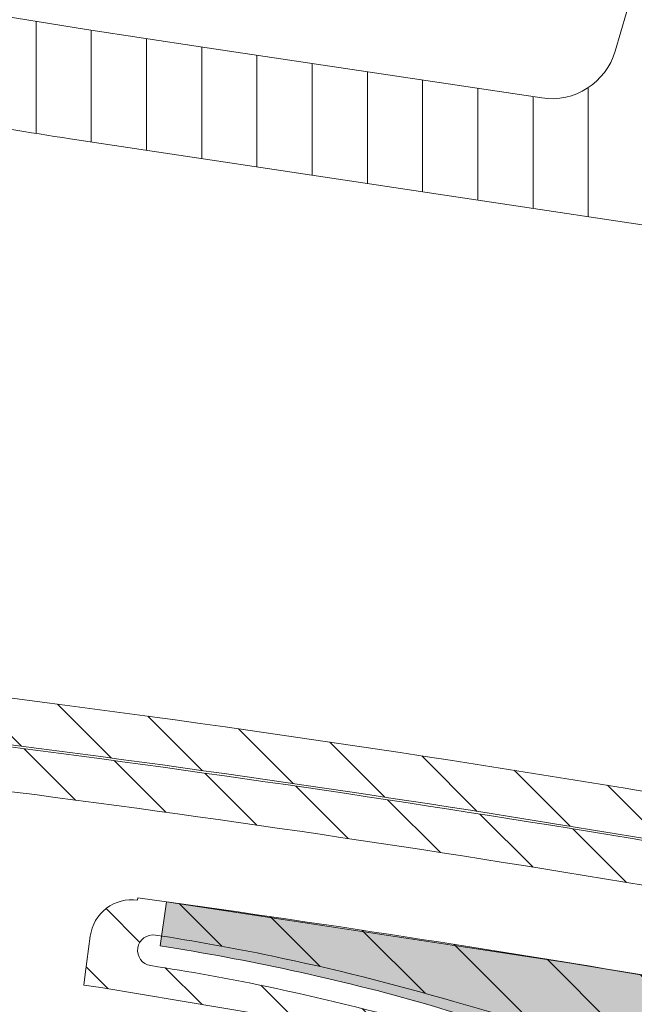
# Model space of a CAD drawing. Header units: metres. Extents: x 167411 to 168816, y 461777 to 462985.
# Tile 239 of 256: x 167572 to 167600, y 462795 to 462840. Entities that reach past the tile are written whole.
import ezdxf

# ---------------------------------------------------------------- set-up
doc = ezdxf.new("R2010")
doc.units = ezdxf.units.M
doc.header["$LTSCALE"] = 0.5
for name, color, linetype, lineweight, true_color in [('Noord-N-WE-GW-AANVULLEN-menggranulaat uitvullen', 7, 'Continuous', 18, 0xff7f01), ('Noord-N-WE-GW-AANVULLEN-teelgrond 1e grootte boom', 7, 'Continuous', 18, 0x0001ff), ('Noord-N-WE-GW-AANVULLEN-vrijgekomen grond (uitvullen)', 7, 'Continuous', 18, 0x0100ff), ('Noord-N-WE-GW-AANVULLEN-zand uitvullen', 7, 'Continuous', 18, 0x3fff01)]:
    doc.layers.add(name, color=color, linetype=linetype, lineweight=lineweight, true_color=true_color)
pattern_1 = [(135, (0, 0), (-1.767766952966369, -1.767766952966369), [])]

msp = doc.modelspace()

# ---------------------------------------------------------------- hatches: boundary and pattern name
at = {"layer": 'Noord-N-WE-GW-AANVULLEN-menggranulaat uitvullen', "transparency": 33554687}
h = msp.add_hatch(dxfattribs=at)
h.set_pattern_fill('ANSI31', color=256, scale=20, angle=45)
h.set_pattern_definition([(90, (0, 0), (-2.5, 0), [])])
edge = h.paths.add_edge_path()
edge.add_arc((167788.3764544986, 462777.4911863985), 243.3798509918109, 164.265701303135, 165.4428453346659)
edge.add_arc((167604.1385793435, 463034.4262976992), 202.3799999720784, 255.3078100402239, 259.8403895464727)
edge.add_arc((167604.1385792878, 463034.4262973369), 202.3799996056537, 259.8403895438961, 261.4477668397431)
edge.add_line((167574.0424518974, 462834.2966209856), (167604.5537398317, 462829.7082379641))
edge.add_line((167604.5537398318, 462829.7082379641), (167606.5286036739, 462836.4537424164))
edge.add_arc((167607.4901954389, 462836.1711693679), 1.002250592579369, 81.56008324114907, 163.6240642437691, ccw=False)
edge.add_line((167607.6372979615, 462837.1625659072), (167607.8060403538, 462837.1371898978))
edge.add_line((167607.8060403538, 462837.1371898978), (167608.2306263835, 462837.0733393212))
edge.add_line((167608.2306263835, 462837.0733393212), (167640.863689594, 462832.1658770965))
edge.add_line((167640.863689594, 462832.1658770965), (167642.2814198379, 462831.9526743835))
edge.add_arc((167634.8458710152, 462782.5086392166), 49.99999999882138, 73.73638063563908, 81.4477668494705, ccw=False)
edge.add_line((167648.8487316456, 462830.5078047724), (167649.3615665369, 462830.3577237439))
edge.add_line((167649.3615665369, 462830.3577237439), (167657.0414330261, 462828.1172660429))
edge.add_line((167657.0414330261, 462828.1172660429), (167661.1213620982, 462826.9270228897))
edge.add_line((167661.1213620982, 462826.9270228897), (167676.0011034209, 462822.5861360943))
edge.add_line((167676.0011034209, 462822.5861360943), (167676.4810950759, 462822.4461074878))
edge.add_arc((167676.2010378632, 462821.4861241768), 0.9999999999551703, -8.519625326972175, 73.73638063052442, ccw=False)
edge.add_line((167677.1900030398, 462821.3379760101), (167676.1552190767, 462814.3847839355))
edge.add_line((167676.1552190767, 462814.3847839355), (167707.5155165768, 462805.2360024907))
edge.add_line((167707.5155165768, 462805.2360024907), (167707.5547245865, 462805.3704001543))
edge.add_arc((167558.5703993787, 462857.108199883), 157.7121716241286, 340.8494151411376, 342.5652995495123)
edge.add_line((167709.0371229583, 462809.8546902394), (167709.0792153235, 462809.9882464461))
edge.add_line((167709.0792153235, 462809.9882464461), (167688.0925611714, 462816.1107110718))
edge.add_arc((167688.9327328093, 462818.9906610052), 3.00000000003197, 163.7363806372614, 253.7363806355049, ccw=False)
edge.add_line((167686.0527828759, 462819.830832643), (167687.713522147, 462825.5235336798))
edge.add_line((167687.713522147, 462825.5235336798), (167670.7495734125, 462830.472449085))
edge.add_line((167670.7495734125, 462830.472449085), (167651.0699155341, 462836.2136219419))
edge.add_arc((167634.7668964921, 462782.0909499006), 56.52479154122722, 73.23646585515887, 81.43156746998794)
edge.add_line((167643.1885567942, 462837.9848466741), (167641.7708265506, 462838.1980493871))
edge.add_line((167641.7708265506, 462838.1980493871), (167609.1377633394, 462843.1055116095))
edge.add_line((167609.1377633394, 462843.1055116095), (167600.5091517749, 462844.4031092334))
edge.add_line((167600.5091517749, 462844.4031092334), (167598.719490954, 462838.2684894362))
edge.add_arc((167595.8395410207, 462839.108661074), 2.999999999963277, 261.4477668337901, 343.73638063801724, ccw=False)
edge.add_line((167595.3934080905, 462836.142018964), (167579.949640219, 462838.4645011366))
edge.add_line((167579.949640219, 462838.4645011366), (167574.7860067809, 462839.2410245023))
edge.add_line((167574.786006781, 462839.2410245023), (167569.9308930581, 462840.0331430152))
edge.add_arc((167604.1385793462, 463034.4262977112), 197.3799999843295, 255.31929921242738, 260.0197456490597, ccw=False)
at = {"layer": 'Noord-N-WE-GW-AANVULLEN-teelgrond 1e grootte boom'}
h = msp.add_hatch(dxfattribs=at)
h.set_pattern_fill('ANSI33', color=256, scale=20)
h.set_pattern_definition([(45, (0, 0), (-3.535533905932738, 3.535533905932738), []), (45, (3.5355339, 0), (-3.535533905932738, 3.535533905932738), [2.5, -1.25])])
h.paths.add_polyline_path([(167851.496245, 462738.563006), (167851.496245, 462733.563006), (167857.496245, 462733.563006), (167857.496245, 462738.563006)])
h.paths.add_polyline_path([(167851.3662560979, 462731.3587327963), (167851.3662560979, 462726.3587327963), (167857.3662560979, 462726.3587327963), (167857.3662560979, 462731.3587327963)])
h.paths.add_polyline_path([(167853.7575194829, 462724.8166165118), (167854.1870491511, 462719.8351002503), (167860.1648686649, 462720.3505358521), (167859.7353389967, 462725.3320521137)])
edge = h.paths.add_edge_path()
edge.add_line((167819.752561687, 462698.5678700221), (167818.5773189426, 462699.0071671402))
edge.add_line((167818.5773189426, 462699.0071671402), (167819.6625522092, 462695.1794274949))
edge.add_line((167819.6625522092, 462695.1794274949), (167823.7469851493, 462693.8079464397))
edge.add_arc((167900.6604038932, 462925.3685777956), 243.9999999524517, 251.6259691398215, 258.5614237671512)
edge.add_arc((167946.0157406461, 463149.5269567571), 472.7008644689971, 258.5614237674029, 259.1146180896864)
edge.add_arc((167946.0157504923, 463149.526999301), 472.7009081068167, 259.1146178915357, 259.7296689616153)
edge.add_line((167861.7366223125, 462684.3999445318), (167862.3462604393, 462687.5686881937))
edge.add_arc((167897.0482822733, 462880.5361637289), 196.0629412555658, 258.8202020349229, 259.8052653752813, ccw=False)
edge.add_arc((167900.6604038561, 462925.3685776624), 240.799999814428, 250.3668830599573, 260.0454236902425, ccw=False)
edge = h.paths.add_edge_path()
edge.add_line((167578.4032729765, 462799.7303160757), (167596.6203670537, 462796.9720314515))
edge.add_line((167596.6203670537, 462796.9720314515), (167601.6020787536, 462796.1410789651))
edge.add_arc((167606.5339795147, 462827.100711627), 31.34999999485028, 260.94877682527, 275.6641324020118)
edge.add_line((167609.6281247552, 462795.9037764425), (167609.6238054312, 462793.4097978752))
edge.add_arc((167603.0385404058, 462821.3954510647), 28.74999999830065, 263.5356267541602, 283.2413064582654, ccw=False)
edge.add_arc((167609.42836148, 462855.0211414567), 62.93352959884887, 252.2468160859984, 261.20118637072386, ccw=False)
edge.add_arc((167562.3483782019, 462696.7118973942), 102.2499999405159, 74.17099039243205, 77.73495314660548)
edge.add_arc((167562.3483781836, 462696.7118973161), 102.250000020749, 77.73495314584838, 81.12712426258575)
edge.add_line((167578.1196902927, 462797.7382711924), (167578.4032729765, 462799.7303160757))
edge = h.paths.add_edge_path()
edge.add_arc((167472.8983696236, 462038.8933752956), 768.1212285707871, 83.66386098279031, 84.63420210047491, ccw=False)
edge.add_line((167557.6691693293, 462802.3225686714), (167557.5895591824, 462800.5467459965))
edge.add_arc((167555.5527658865, 462613.8437053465), 186.7141502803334, 89.37496984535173, 91.48672537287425)
edge.add_line((167550.7084035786, 462800.495000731), (167546.2931048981, 462800.5326116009))
edge.add_line((167546.2931048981, 462800.5326116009), (167544.6420942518, 462803.1182976))
edge.add_line((167544.6420942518, 462803.1182976), (167544.728463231, 462803.6486691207))
edge = h.paths.add_edge_path()
edge.add_line((167502.3501883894, 462807.3307395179), (167484.6232827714, 462807.8409732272))
edge.add_line((167484.6232827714, 462807.8409732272), (167479.5257499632, 462809.9299242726))
edge.add_line((167479.5257499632, 462809.9299242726), (167479.5256575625, 462809.9101138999))
edge.add_arc((167475.679294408, 461985.2643094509), 824.6547746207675, 89.73275947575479, 92.94858476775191)
edge.add_arc((167431.5555315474, 462841.903473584), 33.11999999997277, 262.34218993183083, 272.94858476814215, ccw=False)
edge.add_line((167427.142078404, 462809.0788512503), (167426.7420394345, 462806.1212264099))
edge.add_arc((167432.0353601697, 462845.4296723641), 39.66324706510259, 262.3306199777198, 270.6948268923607)
edge.add_arc((167473.7999534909, 462046.5827580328), 760.3082304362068, 90.64474842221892, 93.112606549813, ccw=False)
edge.add_line((167465.244398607, 462806.842850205), (167494.8134747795, 462803.0676205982))
edge.add_arc((167472.8515045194, 461852.3212443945), 951.0000000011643, 86.68204269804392, 88.67671915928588, ccw=False)
edge.add_line((167527.8924539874, 462801.7271080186), (167531.204409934, 462801.5236236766))
edge.add_line((167531.204409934, 462801.5236236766), (167531.5202549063, 462805.673126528))
edge.add_arc((167473.7849370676, 462047.1590229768), 760.7082306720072, 85.64724816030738, 87.84798802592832)
at = {"layer": 'Noord-N-WE-GW-AANVULLEN-vrijgekomen grond (uitvullen)'}
h = msp.add_hatch(dxfattribs=at)
h.set_pattern_fill('ANSI31', color=256, scale=20, angle=90)
h.set_pattern_definition(pattern_1)
edge = h.paths.add_edge_path(flags=16)
edge.add_arc((167555.8578657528, 462697.5613041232), 101.2999999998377, 84.63594685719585, 86.30505869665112)
edge.add_arc((167555.8578657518, 462697.5613041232), 101.2999999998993, 86.30505869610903, 91.47537528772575)
edge.add_arc((167550.7084035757, 462897.4950007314), 98.70000000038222, 269.9621612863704, 271.4753752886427, ccw=False)
edge.add_arc((167550.643683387, 462799.4950221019), 0.699999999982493, 89.96216128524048, 269.96216128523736, ccw=False)
edge.add_arc((167550.7084035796, 462897.4950007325), 97.30000000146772, 269.9621612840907, 271.4753752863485)
edge.add_arc((167555.8578657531, 462697.5613041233), 102.6999999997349, 86.30505869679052, 91.47537528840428, ccw=False)
edge.add_arc((167555.8578657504, 462697.5613041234), 102.6999999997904, 84.63594685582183, 86.3050586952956, ccw=False)
edge.add_arc((167565.39320195, 462799.1146268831), 0.6999999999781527, -95.36405314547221, 84.63594685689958, ccw=False)
edge = h.paths.add_edge_path()
edge.add_line((167544.7382962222, 462803.7107042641), (167544.6420778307, 462803.1183233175))
edge.add_line((167544.6420778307, 462803.1183233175), (167547.7254271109, 462798.2894186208))
edge.add_line((167547.7254271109, 462798.2894186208), (167547.6846437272, 462797.6906155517))
edge.add_line((167547.6846437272, 462797.6906155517), (167548.6845754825, 462797.6789328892))
edge.add_line((167548.6845754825, 462797.6789328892), (167548.6828230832, 462797.5289431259))
edge.add_arc((167550.9966856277, 462877.2748855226), 79.77950418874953, 268.3380048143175, 271.6422992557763)
edge.add_arc((167555.8416529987, 462696.7243782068), 100.8362380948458, 86.32651187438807, 91.4539221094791, ccw=False)
edge.add_arc((167555.1774485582, 462689.0445884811), 108.5429390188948, 83.20831176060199, 86.23635739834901, ccw=False)
edge.add_line((167568.0137278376, 462796.8258463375), (167568.5743920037, 462801.0313640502))
edge.add_arc((167473.7849372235, 462047.1590232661), 759.8082303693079, 82.83342443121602, 84.56627209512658)
edge.add_line((167545.7344817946, 462803.5529748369), (167544.7382962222, 462803.7107042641))
edge = h.paths.add_edge_path()
edge.add_arc((167473.7718887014, 462047.0598692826), 765.9582316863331, 83.22265291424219, 84.49066873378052, ccw=False)
edge.add_line((167564.163670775, 462807.6657714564), (167564.0453084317, 462806.6720202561))
edge.add_line((167564.0453084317, 462806.6720202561), (167552.118233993, 462807.9961957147))
edge.add_line((167552.118233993, 462807.9961957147), (167552.0472492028, 462807.3995465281))
edge.add_arc((167545.6598600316, 462749.7957937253), 57.95680354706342, 83.67260870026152, 84.64609156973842)
edge.add_arc((167551.8260680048, 462814.9613077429), 7.499999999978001, 232.3933387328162, 264.1962612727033, ccw=False)
edge.add_line((167547.2492884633, 462809.0196674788), (167547.309901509, 462809.4798148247))
edge = h.paths.add_edge_path()
edge.add_line((167548.4682626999, 462833.6771374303), (167549.4401838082, 462833.4417071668))
edge.add_arc((167788.3767725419, 462777.4911440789), 245.3999978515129, 166.8208006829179, 171.8754683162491)
edge.add_line((167545.4397958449, 462812.1723248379), (167544.8409860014, 462812.2302586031))
edge.add_arc((167551.826068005, 462814.961307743), 7.500000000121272, 170.9990045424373, 201.3546593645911, ccw=False)
edge.add_line((167544.4184258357, 462816.1346949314), (167544.9746322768, 462819.4912859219))
edge.add_line((167544.9746322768, 462819.4912859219), (167545.5659099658, 462819.3939359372))
edge.add_arc((167788.3767747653, 462777.4911433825), 246.4000001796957, 166.8190255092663, 170.2086903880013, ccw=False)
h.paths.add_polyline_path([(167544.8855018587, 462851.8759632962), (167544.591058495, 462850.9054775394), (167546.1294398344, 462850.4653088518), (167546.4065774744, 462851.3817277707)])
edge = h.paths.add_edge_path()
edge.add_line((167546.2383563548, 462856.1679744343), (167547.7598525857, 462855.6736022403))
edge.add_arc((167788.3767748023, 462777.4911438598), 253.0000001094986, 159.5872049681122, 161.9997240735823, ccw=False)
edge.add_line((167551.2641311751, 462865.7328249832), (167549.7660989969, 462866.298422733))
edge.add_arc((167789.6229001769, 462777.0932351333), 255.9078946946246, 159.5993194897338, 162.0012121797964)
edge = h.paths.add_edge_path()
edge.add_line((167700.5082931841, 462782.8840214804), (167701.73016363, 462782.5275787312))
edge.add_arc((167696.1888231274, 462787.5816410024), 7.500000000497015, 317.6331540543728, 335.0016289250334)
edge.add_line((167702.986221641, 462784.4121972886), (167704.8980666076, 462788.617671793))
edge.add_line((167704.8980666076, 462788.617671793), (167704.3487299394, 462788.859383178))
edge.add_arc((167550.1560863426, 462857.164731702), 168.644572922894, 336.1072763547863, 339.3275240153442)
edge.add_line((167707.9422637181, 462797.6289088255), (167707.025300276, 462797.9780464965))
edge.add_arc((167512.8835671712, 462872.846914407), 208.0777737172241, 334.38306750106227, 338.9113527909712, ccw=False)
h = msp.add_hatch(dxfattribs=at)
h.set_pattern_fill('ANSI31', color=256, scale=20, angle=90)
h.set_pattern_definition(pattern_1)
edge = h.paths.add_edge_path()
edge.add_line((167574.6589034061, 462795.9532907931), (167574.7249943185, 462796.4491447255))
edge.add_line((167574.7249943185, 462796.4491447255), (167574.9552142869, 462798.1763939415))
edge.add_arc((167576.8406184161, 462797.92509397), 1.902077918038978, 82.24389321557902, 172.4079616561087, ccw=False)
edge.add_line((167577.0973162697, 462799.809770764), (167577.1108118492, 462799.9088559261))
edge.add_arc((167473.7849372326, 462047.1590233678), 759.80823026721, 80.34060594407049, 82.18416331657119, ccw=False)
edge.add_arc((167606.5339795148, 462827.1007116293), 31.3499999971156, 260.3406059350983, 279.45479282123)
edge.add_line((167611.6838239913, 462796.1765850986), (167615.3592130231, 462796.7886535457))
edge.add_arc((167618.4228366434, 462778.3920041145), 18.6499999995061, 73.73703519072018, 99.45479292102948, ccw=False)
edge.add_line((167623.6456991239, 462796.2957525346), (167695.0216269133, 462775.4740426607))
edge.add_line((167695.0216269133, 462775.4740426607), (167695.0196249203, 462775.4669845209))
edge.add_line((167695.0196249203, 462775.4669845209), (167695.9816415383, 462775.1939936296))
edge.add_line((167695.9816415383, 462775.1939936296), (167695.8125527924, 462774.6183070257))
edge.add_line((167695.8125527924, 462774.6183070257), (167691.4955652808, 462767.8091802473))
edge.add_line((167691.4955652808, 462767.8091802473), (167691.2554977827, 462767.2592990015))
edge.add_line((167691.2554977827, 462767.2592990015), (167690.3399253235, 462767.661452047))
edge.add_line((167690.3399253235, 462767.661452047), (167690.2796023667, 462767.5241161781))
edge.add_line((167690.2796023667, 462767.5241161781), (167661.8946204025, 462777.1190189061))
edge.add_line((167661.8946204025, 462777.1190189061), (167633.9229678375, 462783.76112705))
edge.add_line((167633.9229678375, 462783.76112705), (167601.9419772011, 462789.9932048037))
edge.add_line((167601.9419772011, 462789.9932048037), (167590.6458171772, 462792.6246438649))
edge.add_line((167590.6458171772, 462792.6246438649), (167582.6120830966, 462794.6372886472))
edge.add_line((167582.6120830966, 462794.6372886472), (167575.4353953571, 462795.8518488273))
edge.add_line((167575.4353953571, 462795.8518488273), (167574.6589034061, 462795.9532907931))
edge = h.paths.add_edge_path(flags=16)
edge.add_line((167617.059902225, 462793.5027857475), (167624.5749775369, 462787.3643719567))
edge.add_line((167624.5749775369, 462787.3643719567), (167634.2628697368, 462785.3246060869))
edge.add_line((167634.2628697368, 462785.3246060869), (167662.293893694, 462778.6683996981))
edge.add_arc((167611.2368215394, 462580.5413309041), 204.6000000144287, 68.84619023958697, 75.54936296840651, ccw=False)
edge.add_line((167685.0714045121, 462771.3543660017), (167690.6419003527, 462770.963518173))
edge.add_arc((167690.2699023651, 462772.9226278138), 1.994114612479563, 280.7513944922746, 407.8130180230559)
edge.add_line((167691.6090545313, 462774.4001813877), (167677.4162676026, 462778.5968048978))
edge.add_line((167677.4162676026, 462778.5968048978), (167670.4642717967, 462780.768606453))
edge.add_line((167670.4642717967, 462780.768606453), (167622.3717369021, 462795.0068258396))
edge.add_arc((167617.8816875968, 462778.6434462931), 16.96822715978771, 74.65591613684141, 107.386262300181)
edge.add_arc((167603.0385404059, 462821.3954510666), 28.30000000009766, 256.6733052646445, 290.201938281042, ccw=False)
edge.add_arc((167618.9432561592, 462888.5373903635), 97.29999996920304, 253.5621939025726, 256.6733052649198, ccw=False)
edge.add_arc((167562.3483781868, 462696.7118973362), 102.7000000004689, 73.56219390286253, 78.30879099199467)
edge.add_arc((167562.3483781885, 462696.7118973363), 102.7000000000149, 78.30879099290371, 81.28951585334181)
edge.add_arc((167577.7954310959, 462797.5354489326), 0.6999999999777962, 81.28951585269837, 261.2895158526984)
edge.add_arc((167562.3483781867, 462696.7118973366), 101.3000000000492, 78.30879099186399, 81.28951585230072, ccw=False)
edge.add_arc((167562.3483781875, 462696.7118973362), 101.3000000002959, 73.5621939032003, 78.30879099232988, ccw=False)
edge.add_arc((167618.9432561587, 462888.5373903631), 98.69999996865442, 253.5621939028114, 256.6733052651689)
edge.add_arc((167603.038540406, 462821.3954510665), 29.70000000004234, 256.6733052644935, 290.2311302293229)
edge.add_arc((167615.1634266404, 462788.9282180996), 4.959310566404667, 67.28248539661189, 111.9575979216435, ccw=False)
edge.add_line((167617.0786530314, 462793.5027857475), (167617.059902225, 462793.5027857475))
at = {"layer": 'Noord-N-WE-GW-AANVULLEN-zand uitvullen'}
h = msp.add_hatch(dxfattribs=at)
h.set_pattern_fill('ANSI31', color=256, scale=20, angle=90)
h.set_pattern_definition(pattern_1)
edge = h.paths.add_edge_path()
edge.add_line((167586.5273502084, 462890.3992111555), (167584.7531172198, 462890.81614718))
edge.add_line((167584.7531172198, 462890.81614718), (167569.9328908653, 462840.0152060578))
edge.add_arc((167604.0168151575, 463034.308266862), 197.259999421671, 260.0501107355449, 260.5822516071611)
edge.add_line((167571.7388531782, 462839.7070321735), (167579.1784901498, 462865.208704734))
edge.add_line((167579.1784901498, 462865.208704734), (167586.5273502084, 462890.3992111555))
h.paths.add_polyline_path([(167572.7711980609, 462895.3821396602), (167573.6714454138, 462897.7447547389), (167577.0981603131, 462906.7378478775), (167575.3974413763, 462907.385887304), (167571.872086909, 462898.1339238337), (167570.9877702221, 462895.8131172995), (167569.0254022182, 462896.5608550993), (167568.1647773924, 462894.3022256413), (167570.8671667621, 462893.2725111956), (167569.6209370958, 462890.0018978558), (167566.918547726, 462891.0316123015), (167565.4831444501, 462887.2645304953), (167569.1462313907, 462885.868753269), (167572.1158737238, 462893.6623021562)])
h.paths.add_polyline_path([(167646.5283168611, 462845.5830550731), (167648.2754864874, 462845.0733509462), (167655.7476841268, 462870.6950271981), (167654.0219664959, 462871.2698728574)])
edge = h.paths.add_edge_path()
edge.add_line((167555.5233497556, 462876.291723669), (167553.5609817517, 462877.0394614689))
edge.add_line((167553.5609817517, 462877.0394614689), (167557.8337691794, 462888.2529929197))
edge.add_line((167557.8337691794, 462888.2529929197), (167559.7961371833, 462887.5052551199))
edge.add_line((167559.7961371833, 462887.5052551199), (167561.3602318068, 462891.6100753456))
edge.add_arc((167555.9403582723, 462893.6752559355), 5.799999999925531, 339.1412321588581, 410.2278771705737)
edge.add_line((167559.6508260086, 462898.1331062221), (167548.140026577, 462867.9240884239))
edge.add_arc((167789.500959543, 462776.9752076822), 257.9278947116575, 159.3527425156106, 163.3198416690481)
edge.add_line((167542.4261674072, 462851.0079434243), (167544.1760877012, 462850.5072482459))
edge.add_arc((167789.5009595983, 462776.9752076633), 256.1078947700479, 159.5543538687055, 163.3147743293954, ccw=False)
edge.add_line((167549.5268394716, 462866.4384706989), (167551.4926855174, 462865.6962449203))
edge.add_line((167551.4926855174, 462865.6962449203), (167552.1165509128, 462867.3508983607))
edge.add_line((167552.1165509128, 462867.3508983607), (167555.5233497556, 462876.291723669))
h.paths.add_polyline_path([(167558.232495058, 462888.4007009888), (167558.7665934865, 462889.8023924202), (167560.1682849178, 462889.2682939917), (167559.6341864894, 462887.8666025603)], flags=16)
h.paths.add_polyline_path([(167553.2262124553, 462875.2621799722), (167553.7603108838, 462876.6638714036), (167555.1620023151, 462876.1297729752), (167554.6279038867, 462874.7280815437)], flags=16)
h.paths.add_polyline_path([(167559.7462879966, 462887.3744305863), (167557.9147445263, 462888.0723191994), (167553.741655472, 462877.1204368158), (167555.5731989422, 462876.4225482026)], flags=17)
edge = h.paths.add_edge_path(flags=16)
edge.add_line((167503.9795853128, 462839.3537738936), (167539.0919202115, 462838.7870136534))
edge.add_arc((167788.2548339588, 462777.3731161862), 256.6199999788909, 166.1536824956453, 172.0607079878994)
edge.add_arc((167473.662996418, 462047.040995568), 768.1582306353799, 85.4878382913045, 87.77446736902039)
edge.add_line((167503.4929658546, 462814.6198125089), (167503.9795853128, 462839.3537738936))
edge = h.paths.add_edge_path()
edge.add_line((167497.4963157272, 462839.4780103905), (167497.5218860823, 462840.7777039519))
edge.add_line((167497.5218860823, 462840.7777039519), (167502.1857761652, 462840.7029087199))
edge.add_line((167502.1857761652, 462840.7029087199), (167502.297309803, 462846.3719557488))
edge.add_line((167502.297309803, 462846.3719557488), (167503.8367143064, 462846.3471076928))
edge.add_line((167503.8367143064, 462846.3471076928), (167503.9567014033, 462852.445828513))
edge.add_line((167503.9567014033, 462852.445828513), (167502.4174038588, 462852.4761128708))
edge.add_line((167502.4174038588, 462852.4761128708), (167502.6259241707, 462863.0748118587))
edge.add_line((167502.6259241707, 462863.0748118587), (167504.4786169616, 462864.7186238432))
edge.add_line((167504.4786169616, 462864.7186238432), (167504.3446667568, 462857.9101842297))
edge.add_line((167504.3446667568, 462857.9101842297), (167504.0449830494, 462857.9151160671))
edge.add_line((167504.0449830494, 462857.9151160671), (167503.9642868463, 462852.9157672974))
edge.add_line((167503.9642868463, 462852.9157672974), (167504.2463163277, 462852.9112149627))
edge.add_line((167504.2463163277, 462852.9112149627), (167504.1094860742, 462845.9563878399))
edge.add_line((167504.1094860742, 462845.9563878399), (167503.8291058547, 462845.9603842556))
edge.add_line((167503.8291058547, 462845.9603842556), (167503.7295076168, 462840.8979911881))
edge.add_line((167503.7295076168, 462840.8979911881), (167535.2447990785, 462840.3873658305))
edge.add_line((167535.2447990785, 462840.3873658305), (167535.3253928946, 462845.3803714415))
edge.add_line((167535.3253928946, 462845.3803714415), (167535.3292613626, 462845.6187114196))
edge.add_line((167535.3292613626, 462845.6187114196), (167536.2402219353, 462845.6039257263))
edge.add_arc((167535.9665708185, 462828.7440320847), 16.86211429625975, 73.74796697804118, 89.07012002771, ccw=False)
edge.add_line((167540.6856540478, 462844.9323350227), (167540.7131626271, 462845.028476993))
edge.add_line((167540.7131626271, 462845.028476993), (167540.8477436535, 462844.9899700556))
edge.add_arc((167796.933027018, 462774.8900722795), 265.5064368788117, 163.404888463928, 164.6910720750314, ccw=False)
edge.add_line((167542.485744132, 462850.720463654), (167546.1206887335, 462849.6804167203))
edge.add_arc((167788.2548417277, 462777.3731142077), 252.700007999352, 163.373061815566, 164.7136740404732)
edge.add_line((167544.4952674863, 462843.995663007), (167544.2334797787, 462843.0303221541))
edge.add_arc((167788.2548340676, 462777.3731163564), 252.7000000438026, 164.9404557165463, 166.6644962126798)
edge.add_line((167542.3686030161, 462835.659061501), (167540.3252271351, 462836.1434322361))
edge.add_arc((167788.2548340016, 462777.373116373), 254.7999999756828, 166.664496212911, 170.7124725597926)
edge.add_line((167536.7950398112, 462818.4950313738), (167538.8677339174, 462818.1585831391))
edge.add_line((167538.8677339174, 462818.1585831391), (167538.4864097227, 462815.7531140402))
edge.add_arc((167532.7536955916, 462816.6340162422), 5.799999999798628, 289.80513599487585, 351.2641269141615, ccw=False)
edge.add_arc((167532.7536955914, 462816.6340162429), 5.800000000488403, 265.6093445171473, 289.8051359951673, ccw=False)
edge.add_arc((167473.6629964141, 462047.0409955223), 766.0582306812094, 85.60934451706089, 87.77145585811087)
edge.add_line((167503.4516505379, 462812.5198318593), (167502.5251199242, 462812.5552689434))
edge.add_arc((167502.6994815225, 462818.3530393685), 5.800391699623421, 181.2717973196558, 268.27741135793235, ccw=False)
edge.add_line((167496.900518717, 462818.2242983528), (167502.2611498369, 462818.1188325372))
edge.add_line((167502.2611498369, 462818.1188325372), (167502.6797358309, 462839.3947795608))
edge.add_line((167502.6797358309, 462839.3947795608), (167497.4963157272, 462839.4780103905))
h.paths.add_polyline_path([(167535.9951451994, 462842.3374556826), (167536.0193540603, 462843.8372603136), (167537.5191586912, 462843.8130514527), (167537.4949498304, 462842.3132468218)], flags=16)
h.paths.add_polyline_path([(167537.0652989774, 462818.1638699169), (167538.5464887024, 462817.9270640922), (167538.3096828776, 462816.4458743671), (167536.8284931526, 462816.6826801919)], flags=16)
edge = h.paths.add_edge_path(flags=17)
edge.add_line((167542.3363493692, 462835.5228274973), (167540.4291982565, 462835.9749069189))
edge.add_arc((167788.2548340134, 462777.3731163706), 254.659999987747, 166.6959947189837, 170.6809369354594)
edge.add_line((167536.9558636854, 462818.6107582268), (167538.8901656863, 462818.296774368))
edge.add_arc((167788.566024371, 462777.305241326), 253.0184582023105, 166.6974970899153, 170.6764139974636, ccw=False)
h.paths.add_polyline_path([(167498.517686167, 462816.9422400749), (167500.0173959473, 462816.9127345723), (167499.9878904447, 462815.4130247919), (167498.4881806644, 462815.4425302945)], flags=16)
h.paths.add_polyline_path([(167490.8471293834, 462839.5847772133), (167497.4963157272, 462839.4780103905), (167497.4855523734, 462838.9581461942), (167490.8369013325, 462839.0649044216)])
edge = h.paths.add_edge_path()
edge.add_line((167490.8471293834, 462839.5847772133), (167485.6818158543, 462839.6677173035))
edge.add_line((167485.6818158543, 462839.6677173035), (167485.2644389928, 462818.4532282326))
edge.add_line((167485.2644389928, 462818.4532282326), (167490.3894472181, 462818.3523980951))
edge.add_arc((167484.5988133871, 462818.8870200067), 5.815261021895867, 269.9331966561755, 354.725104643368, ccw=False)
edge.add_line((167484.5920331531, 462813.0717629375), (167483.6601773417, 462813.081407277))
edge.add_arc((167475.5573537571, 461985.1462820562), 827.9747745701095, 89.439276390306, 92.94858476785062)
edge.add_arc((167431.4335908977, 462841.785446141), 29.80000000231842, 251.36724634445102, 272.9485847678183, ccw=False)
edge.add_line((167421.91245938, 462813.547385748), (167420.4642057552, 462814.0356987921))
edge.add_line((167420.4642057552, 462814.0356987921), (167414.6090084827, 462816.0099173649))
edge.add_arc((167417.101116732, 462823.4010875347), 7.800000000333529, 218.7055885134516, 251.3672463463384, ccw=False)
edge.add_line((167411.0142352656, 462818.5236010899), (167412.8215530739, 462818.8287582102))
edge.add_line((167412.8215530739, 462818.8287582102), (167422.5834116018, 462815.5373161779))
edge.add_arc((167431.4335908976, 462841.7854461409), 27.70000000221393, 251.3672463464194, 272.9485847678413)
edge.add_arc((167475.5573537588, 461985.1462820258), 830.0747746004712, 89.44069500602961, 92.94858476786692, ccw=False)
edge.add_line((167483.660177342, 462815.1815075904), (167484.1679739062, 462840.9918618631))
edge.add_line((167484.1679739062, 462840.9918618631), (167490.8679977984, 462840.884412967))
edge.add_line((167490.8679977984, 462840.884412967), (167490.8471293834, 462839.5847772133))
h.paths.add_polyline_path([(167487.2198724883, 462817.1645148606), (167488.7195822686, 462817.135009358), (167488.690076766, 462815.6352995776), (167487.1903669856, 462815.6648050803)], flags=16)
h = msp.add_hatch(dxfattribs=at)
h.set_pattern_fill('ANSI31', color=256, scale=20, angle=90)
h.set_pattern_definition(pattern_1)
edge = h.paths.add_edge_path()
edge.add_line((167717.6107568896, 462838.5071645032), (167719.5488137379, 462838.2146865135))
edge.add_arc((167524.3808388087, 462867.9516099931), 197.4204220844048, 347.93477623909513, 351.3367133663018, ccw=False)
edge.add_line((167717.4403003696, 462826.6857965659), (167715.523951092, 462827.0976330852))
edge.add_arc((167524.4996067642, 462867.9316318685), 195.3399999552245, 347.933862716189, 351.3364426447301)
edge = h.paths.add_edge_path()
edge.add_arc((167524.4996067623, 462867.9316318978), 195.3399999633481, 344.5562223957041, 346.2119541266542, ccw=False)
edge.add_line((167712.7863132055, 462815.9140217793), (167714.6752157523, 462815.3907208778))
edge.add_arc((167524.1835389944, 462868.0122671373), 197.6261775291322, 344.5576830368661, 346.2165958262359)
edge.add_line((167716.1187408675, 462820.9274041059), (167714.2106943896, 462821.3760863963))
edge = h.paths.add_edge_path()
edge.add_line((167643.7981093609, 462823.6499803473), (167647.2464776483, 462822.6439830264))
edge.add_line((167647.2464776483, 462822.6439830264), (167640.6091830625, 462799.8916220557))
edge.add_line((167640.6091830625, 462799.8916220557), (167625.8621446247, 462804.1936124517))
edge.add_arc((167618.300894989, 462778.2739597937), 27.00001648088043, 73.73704317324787, 99.45480090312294)
edge.add_line((167613.8656157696, 462804.9071944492), (167610.0764453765, 462804.2764708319))
edge.add_arc((167606.412038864, 462826.9826841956), 23.00000000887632, 269.7803403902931, 279.16754616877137, ccw=False)
edge.add_arc((167606.4120388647, 462826.982684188), 23.00000000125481, 260.34060593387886, 269.78034038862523, ccw=False)
edge.add_arc((167473.6629965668, 462047.0409958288), 768.158230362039, 80.34060594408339, 83.07337416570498)
edge.add_line((167566.3014723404, 462809.5927512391), (167570.0746309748, 462834.6731549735))
edge.add_line((167570.0746309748, 462834.6731549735), (167568.2812703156, 462834.9863649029))
edge.add_line((167568.2812703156, 462834.9863649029), (167564.4937077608, 462809.8102172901))
edge.add_arc((167473.6439737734, 462046.8544932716), 768.3456975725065, 83.20942069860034, 84.49882972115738)
edge.add_arc((167788.2548368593, 462777.373115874), 243.3800028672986, 165.442844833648, 171.9010183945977, ccw=False)
edge.add_line((167552.6879665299, 462838.5456211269), (167548.8938087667, 462839.5308960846))
edge.add_line((167548.8938087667, 462839.5308960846), (167548.3327092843, 462837.3111926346))
edge.add_line((167548.3327092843, 462837.3111926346), (167551.1538381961, 462836.6278253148))
edge.add_line((167551.1538381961, 462836.6278253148), (167550.3298561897, 462833.226200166))
edge.add_line((167550.3298561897, 462833.226200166), (167549.5453671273, 462833.4162284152))
edge.add_arc((167788.2548319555, 462777.3731166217), 245.1999979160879, 166.7876441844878, 171.9201286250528)
edge.add_line((167545.4889106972, 462811.8368142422), (167544.4662911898, 462811.9357508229))
edge.add_arc((167551.7041273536, 462814.8432802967), 7.799999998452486, 201.8859463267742, 231.9746527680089)
edge.add_line((167546.8992491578, 462808.6989214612), (167547.0151557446, 462809.5793588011))
edge.add_arc((167473.6499480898, 462046.9418421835), 766.1582313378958, 83.20769236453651, 84.50509407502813, ccw=False)
edge.add_line((167564.2639836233, 462807.722712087), (167564.0156150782, 462805.6374497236))
edge.add_line((167564.0156150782, 462805.6374497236), (167570.4990164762, 462804.8371181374))
edge.add_line((167570.4990164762, 462804.8371181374), (167570.7652033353, 462806.9201794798))
edge.add_arc((167473.6629965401, 462047.0409956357), 766.0582305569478, 80.46786514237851, 82.71784648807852, ccw=False)
edge.add_line((167600.522811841, 462802.5221667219), (167600.1750502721, 462800.4511616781))
edge.add_line((167600.1750502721, 462800.4511616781), (167601.8481301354, 462800.1683086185))
edge.add_arc((167606.4120388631, 462826.9826841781), 27.19999999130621, 260.3406059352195, 269.7803403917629)
edge.add_arc((167606.4120388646, 462826.9826841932), 27.20000000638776, 269.7803403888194, 279.1903059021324)
edge.add_line((167610.7562642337, 462800.131842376), (167614.5552353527, 462800.764197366))
edge.add_arc((167618.3008518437, 462778.2732349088), 22.80072444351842, 90.80238931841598, 99.45519035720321, ccw=False)
edge.add_line((167617.9815532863, 462801.0717235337), (167617.9495121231, 462803.1714892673))
edge.add_arc((167618.3008748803, 462778.2736219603), 24.90034642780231, 73.73723410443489, 90.80851369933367, ccw=False)
edge.add_line((167625.2740404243, 462802.1776428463), (167636.1043409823, 462799.0182390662))
edge.add_line((167636.1043409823, 462799.0182390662), (167635.5162438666, 462797.0022673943))
edge.add_line((167635.5162438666, 462797.0022673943), (167645.1161060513, 462794.2017949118))
edge.add_line((167645.1161060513, 462794.2017949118), (167646.0280931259, 462793.9357505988))
edge.add_line((167646.0280931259, 462793.9357505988), (167647.2042873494, 462797.9676939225))
edge.add_line((167647.2042873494, 462797.9676939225), (167647.1082886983, 462797.995698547))
edge.add_line((167647.1082886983, 462797.995698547), (167647.9485685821, 462800.8761427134))
edge.add_line((167647.9485685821, 462800.8761427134), (167643.1966385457, 462802.2623817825))
edge.add_line((167643.1966385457, 462802.2623817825), (167648.9936473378, 462822.134279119))
edge.add_line((167648.9936473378, 462822.134279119), (167664.5453769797, 462817.5973522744))
edge.add_line((167664.5453769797, 462817.5973522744), (167658.7484200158, 462797.7256326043))
edge.add_line((167658.7484200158, 462797.7256326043), (167653.996487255, 462799.1118631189))
edge.add_line((167653.996487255, 462799.1118631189), (167653.1562072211, 462796.2314192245))
edge.add_line((167653.1562072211, 462796.2314192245), (167653.0602085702, 462796.259423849))
edge.add_line((167653.0602085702, 462796.259423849), (167651.8840112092, 462792.2274697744))
edge.add_line((167651.8840112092, 462792.2274697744), (167652.7960010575, 462791.9614349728))
edge.add_line((167652.7960010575, 462791.9614349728), (167663.9564879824, 462788.7057095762))
edge.add_line((167663.9564879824, 462788.7057095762), (167664.5445850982, 462790.7216812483))
edge.add_line((167664.5445850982, 462790.7216812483), (167693.3441804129, 462782.3202938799))
edge.add_line((167693.3441804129, 462782.3202938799), (167692.756083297, 462780.3043222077))
edge.add_line((167692.756083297, 462780.3043222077), (167693.882521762, 462779.9757187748))
edge.add_arc((167696.0668824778, 462787.4636135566), 7.799999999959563, 253.7370351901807, 316.2506089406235)
edge.add_line((167701.701378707, 462782.0698716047), (167700.0638363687, 462782.547573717))
edge.add_line((167700.0638363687, 462782.547573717), (167701.4132320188, 462785.4415768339))
edge.add_arc((167525.3458226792, 462867.5740582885), 194.2819526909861, 334.9917410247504, 339.0394858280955)
edge.add_line((167706.7715900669, 462798.0746477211), (167706.1662508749, 462798.3051331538))
edge.add_line((167706.1662508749, 462798.3051331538), (167707.411668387, 462801.5760558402))
edge.add_line((167707.411668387, 462801.5760558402), (167709.9574715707, 462800.6067306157))
edge.add_line((167709.9574715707, 462800.6067306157), (167709.9662919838, 462800.6308483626))
edge.add_line((167709.9662919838, 462800.6308483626), (167710.8378339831, 462803.0828664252))
edge.add_line((167710.8378339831, 462803.0828664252), (167711.1609356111, 462804.0189668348))
edge.add_line((167711.1609356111, 462804.0189668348), (167711.09368873, 462804.0385848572))
edge.add_line((167711.09368873, 462804.0385848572), (167707.3937524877, 462805.1179721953))
edge.add_arc((167524.4996067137, 462867.9316319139), 193.3800000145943, 335.0016289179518, 341.04533988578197, ccw=False)
edge.add_line((167699.7637299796, 462786.210695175), (167698.2961562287, 462783.0632394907))
edge.add_line((167698.2961562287, 462783.0632394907), (167691.7999797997, 462784.9582971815))
edge.add_line((167691.7999797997, 462784.9582971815), (167659.6553154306, 462794.3355045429))
edge.add_line((167659.6553154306, 462794.3355045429), (167666.2925466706, 462817.0876483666))
edge.add_line((167666.2925466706, 462817.0876483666), (167675.9142064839, 462814.2807084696))
edge.add_line((167675.9142064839, 462814.2807084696), (167676.1863177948, 462816.0971913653))
edge.add_line((167676.1863177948, 462816.0971913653), (167644.1900607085, 462825.431502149))
edge.add_line((167644.1900607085, 462825.431502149), (167643.7981093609, 462823.6499803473))
edge = h.paths.add_edge_path()
edge.add_line((167707.5737700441, 462805.2112913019), (167711.206310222, 462804.1515655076))
edge.add_arc((167524.4996068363, 462867.9316318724), 197.2999998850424, 341.1395426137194, 342.5110228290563)
edge.add_line((167712.6793716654, 462808.6385794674), (167709.0497885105, 462809.6974426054))
edge.add_arc((167524.4996067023, 462867.9316319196), 193.5200000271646, 341.0887831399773, 342.4870843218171, ccw=False)
h.paths.add_polyline_path([(167664.0908842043, 462788.6664966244), (167664.6397767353, 462790.5480766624), (167693.170575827, 462782.2251022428), (167692.6216851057, 462780.3435284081)], flags=17)
h.paths.add_polyline_path([(167654.9063360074, 462795.9818176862), (167655.3264053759, 462797.4217974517), (167656.7663851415, 462797.0017280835), (167656.3463157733, 462795.5617483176)], flags=16)
h.paths.add_polyline_path([(167646.1624912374, 462793.8965441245), (167647.299479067, 462797.7940896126), (167652.8866039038, 462796.1642319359), (167651.7496130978, 462792.2666762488)], flags=17)
h.paths.add_polyline_path([(167645.4984682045, 462798.7262708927), (167644.0584884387, 462799.146340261), (167644.4785578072, 462800.5863200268), (167645.9185375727, 462800.1662506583)], flags=16)
edge = h.paths.add_edge_path(flags=17)
edge.add_line((167618.1215369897, 462801.0738596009), (167618.091640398, 462803.0330843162))
edge.add_arc((167618.3008751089, 462778.273623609), 24.76034478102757, 73.73723922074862, 90.48417777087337, ccw=False)
edge.add_line((167625.2348320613, 462802.0432452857), (167635.9307363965, 462798.9230474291))
edge.add_line((167635.9307363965, 462798.9230474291), (167635.3818457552, 462797.0414738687))
edge.add_line((167635.3818457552, 462797.0414738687), (167624.6859572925, 462800.161667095))
edge.add_arc((167618.2902470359, 462778.2120505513), 22.8624315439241, 73.75485898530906, 90.42280985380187)
h.paths.add_polyline_path([(167616.1059412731, 462802.7487333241), (167616.2003054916, 462801.2517044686), (167617.6973343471, 462801.3460686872), (167617.6029701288, 462802.8430975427)], flags=16)
edge = h.paths.add_edge_path(flags=17)
edge.add_line((167570.5982098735, 462804.8244425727), (167570.8517203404, 462806.8083040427))
edge.add_arc((167473.6629965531, 462047.0409957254), 765.9582304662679, 80.47534541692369, 82.71036621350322, ccw=False)
edge.add_line((167600.4076313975, 462802.4401010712), (167600.0764309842, 462800.4677217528))
edge.add_arc((167473.6579122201, 462047.006594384), 763.9930054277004, 80.47541586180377, 82.71029576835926)
edge = h.paths.add_edge_path(flags=17)
edge.add_line((167567.9909101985, 462796.6946041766), (167570.8705920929, 462796.3153172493))
edge.add_line((167570.8705920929, 462796.3153172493), (167571.178322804, 462798.6426223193))
edge.add_arc((167569.2946934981, 462798.891687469), 1.900024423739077, 352.4676915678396, 442.4669549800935)
edge.add_line((167569.5437828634, 462800.7753135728), (167568.5516720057, 462800.9008542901))
edge.add_line((167568.5516720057, 462800.9008542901), (167567.9909101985, 462796.6946041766))
edge = h.paths.add_edge_path()
edge.add_line((167553.8213814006, 462843.2741534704), (167550.2419056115, 462844.2500092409))
edge.add_line((167550.2419056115, 462844.2500092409), (167550.1743683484, 462844.2684216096))
edge.add_line((167550.1743683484, 462844.2684216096), (167548.9290355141, 462839.6663917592))
edge.add_line((167548.9290355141, 462839.6663917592), (167548.9967883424, 462839.6487975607))
edge.add_line((167548.9967883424, 462839.6487975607), (167552.5876882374, 462838.7163050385))
edge.add_arc((167788.2548342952, 462777.3731163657), 243.5200002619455, 164.2989206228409, 165.4099053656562, ccw=False)

# ---------------------------------------------------------------- linework, layer by layer
at = {"layer": 'Noord-N-WE-GW-AANVULLEN-menggranulaat uitvullen'}
msp.add_lwpolyline([(167600.5091517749, 462844.4031092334), (167598.719490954, 462838.2684894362, -0.3753207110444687), (167595.3934080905, 462836.142018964), (167579.949640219, 462838.4645011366), (167574.786006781, 462839.2410245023), (167569.9308930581, 462840.0331430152, -0.02051244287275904), (167554.1161473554, 462843.4901285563, 0.005136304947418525), (167552.8097306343, 462838.6636514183, 0.01977968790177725), (167568.4405876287, 462835.2195764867, 0.007013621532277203), (167574.0424518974, 462834.2966209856), (167604.5537398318, 462829.7082379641)], format="xyb", dxfattribs=at)
at = {"layer": 'Noord-N-WE-GW-AANVULLEN-teelgrond 1e grootte boom', "flags": 128}
msp.add_lwpolyline([(167578.4032729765, 462799.7303160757), (167596.6203670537, 462796.9720314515), (167601.6020787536, 462796.1410789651, 0.06429623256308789), (167609.6281247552, 462795.9037764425), (167609.6238054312, 462793.4097978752, -0.08619476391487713), (167599.8017105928, 462792.828242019, -0.03909070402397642), (167590.2388444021, 462795.0845784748, 0.01555197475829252), (167584.0697856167, 462796.6280770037, 0.01480221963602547), (167578.1196902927, 462797.7382711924)], format="xyb", close=True, dxfattribs=at)
at = {"layer": 'Noord-N-WE-GW-AANVULLEN-vrijgekomen grond (uitvullen)', "flags": 128}
for points in [[(167574.6589034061, 462795.9532907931), (167574.7249943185, 462796.4491447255), (167574.9552142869, 462798.1763939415, -0.4150525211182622), (167577.0973162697, 462799.809770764), (167577.1108118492, 462799.9088559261, -0.008044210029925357), (167601.2737391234, 462796.1951721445, 0.08359528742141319), (167611.6838239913, 462796.1765850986), (167615.3592130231, 462796.7886535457, -0.1126882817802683), (167623.6456991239, 462796.2957525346), (167695.0216269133, 462775.4740426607), (167695.0196249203, 462775.4669845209), (167695.9816415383, 462775.1939936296), (167695.8125527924, 462774.6183070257), (167691.4955652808, 462767.8091802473), (167691.2554977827, 462767.2592990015), (167690.3399253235, 462767.661452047), (167690.2796023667, 462767.5241161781), (167661.8946204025, 462777.1190189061), (167633.9229678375, 462783.76112705), (167601.9419772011, 462789.9932048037), (167590.6458171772, 462792.6246438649), (167582.6120830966, 462794.6372886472), (167575.4353953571, 462795.8518488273)], [(167617.059902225, 462793.5027857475), (167624.5749775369, 462787.3643719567), (167634.2628697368, 462785.3246060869), (167662.293893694, 462778.6683996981, -0.02925645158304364), (167685.0714045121, 462771.3543660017), (167690.6419003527, 462770.963518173, 0.619190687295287), (167691.6090545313, 462774.4001813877), (167677.4162676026, 462778.5968048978), (167670.4642717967, 462780.768606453), (167622.3717369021, 462795.0068258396, 0.1437919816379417), (167612.8113779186, 462794.8364291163, -0.1473489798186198), (167596.5153019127, 462793.8575252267, -0.01357561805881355), (167591.40984803, 462795.2142880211, 0.02071389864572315), (167583.1592031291, 462797.2812742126, 0.01300659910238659), (167577.9014402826, 462798.227375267, 1), (167577.6894219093, 462796.8435225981, -0.01300659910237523), (167582.8755112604, 462795.9103187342, -0.02071389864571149), (167591.0136838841, 462793.8715095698, 0.01357561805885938), (167596.1925975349, 462792.4952250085, 0.1474791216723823), (167613.3090396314, 462793.527784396, -0.1974391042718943), (167617.0786530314, 462793.5027857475)]]:
    msp.add_lwpolyline(points, format="xyb", close=True, dxfattribs=at)
at = {"layer": 'Noord-N-WE-GW-AANVULLEN-zand uitvullen'}
msp.add_lwpolyline([(167602.5528513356, 462804.3087636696, 0.01192451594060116), (167566.3014723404, 462809.5927512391), (167570.0746309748, 462834.6731549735), (167568.2812703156, 462834.9863649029), (167564.4937077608, 462809.8102172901, 0.00562616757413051), (167547.3022667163, 462811.6613753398, -0.02818655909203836), (167552.6879665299, 462838.5456211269), (167548.8938087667, 462839.5308960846), (167548.3327092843, 462837.3111926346), (167551.1538381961, 462836.6278253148), (167550.3298561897, 462833.226200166), (167549.5453671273, 462833.4162284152, 0.02239843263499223), (167545.4889106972, 462811.8368142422), (167544.4662911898, 462811.9357508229, 0.1320462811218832), (167546.8992491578, 462808.6989214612), (167547.0151557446, 462809.5793588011, -0.005661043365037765), (167564.2639836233, 462807.722712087), (167564.0156150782, 462805.6374497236), (167570.4990164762, 462804.8371181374), (167570.7652033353, 462806.9201794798, -0.009817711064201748), (167600.522811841, 462802.5221667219)], format="xyb", dxfattribs=at)
msp.add_lwpolyline([(167570.5982098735, 462804.8244425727), (167570.8517203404, 462806.8083040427, -0.009752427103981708), (167600.4076313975, 462802.4401010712), (167600.0764309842, 462800.4677217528, 0.009751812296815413)], format="xyb", close=True, dxfattribs=at)

doc.saveas('drawing.dxf')
